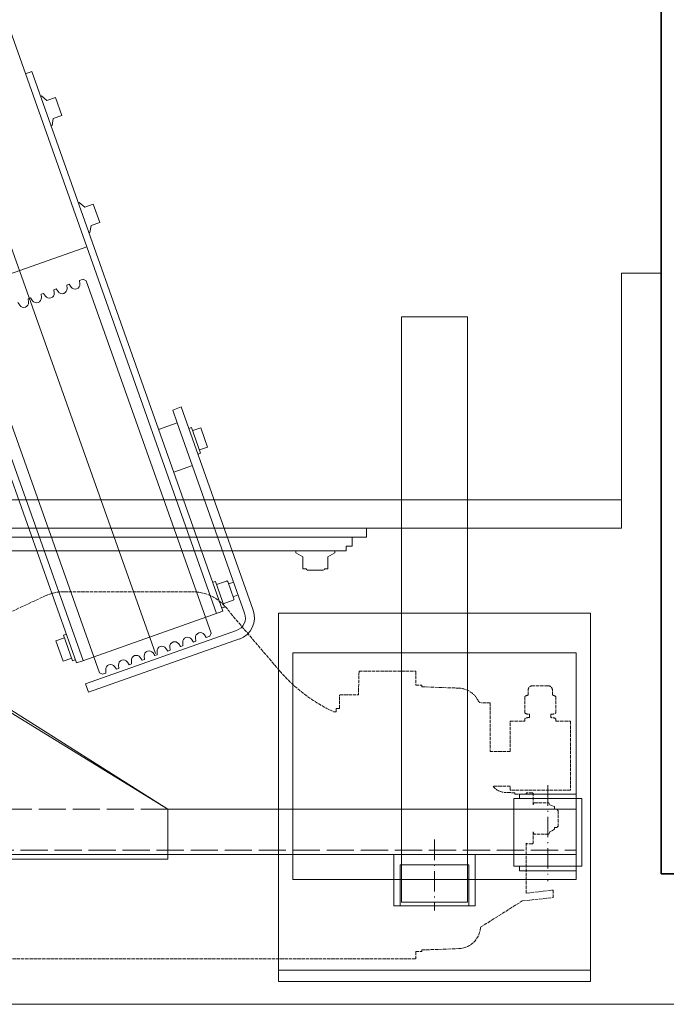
# Model space of a CAD drawing. Header units: millimetres. Extents: x 144573 to 336993, y 74252 to 247042.
# Tile 149 of 256: x 162926 to 163496, y 188853 to 189721. Entities that reach past the tile are written whole.
import ezdxf

# ---------------------------------------------------------------- set-up
doc = ezdxf.new("R2010")
doc.units = ezdxf.units.MM
doc.linetypes.add('ACAD_ISO02W100', pattern=[15, 12, -3])
doc.linetypes.add('ACAD_ISO10W100', pattern=[18.5, 12, -3, 0.5, -3])
for name, color, linetype, lineweight in [('CONT_25', 255, 'Continuous', 0), ('DASH_25', 255, 'ACAD_ISO02W100', 0), ('DASHD_25', 255, 'ACAD_ISO10W100', 0), ('NOVÁ TENKÁ', 255, 'Continuous', 0), ('OBRYSY', 255, 'Continuous', 0)]:
    doc.layers.add(name, color=color, linetype=linetype, lineweight=lineweight)

# ---------------------------------------------------------------- blocks, each defined once
blk = doc.blocks.new('MX20_Planview')
at = {"layer": 'DASH_25', "ltscale": 0.25}
for p, q in [((58.22, 667.01), (58.22, 679.77)), ((58.22, 679.77), (119.22, 679.77)), ((119.22, 679.77), (119.22, 626.77)), ((136, 667.74), (137.2, 668.94)), ((137.2, 668.94), (150.8, 668.94)), ((150.8, 668.94), (152, 667.74)), ((35.42, 664.05), (31.14, 664.05)), ((36.62, 667.01), (50.86, 667.01)), ((55.16, 662.65), (52.06, 662.65)), ((56.36, 667.01), (58.22, 667.01)), ((130.14, 660.67), (132, 661.74)), ((130.14, 648.02), (130.14, 660.67)), ((132, 661.74), (133.59, 665.71)), ((133.59, 665.71), (136, 665.71)), ((136, 665.71), (136, 667.74)), ((152, 667.74), (152, 665.71)), ((152, 665.71), (153.61, 665.71)), ((153.61, 665.71), (156, 661.74)), ((156, 661.74), (157.86, 660.67)), ((157.86, 660.67), (157.86, 648.02)), ((207.3, 664.74), (213.81, 664.77)), ((209.91, 640.94), (207.3, 664.74)), ((216.81, 637.28), (213.81, 664.77)), ((26.94, 659.85), (26.94, 646.69)), ((55.16, 643.89), (52.06, 643.89)), ((122, 646.94), (121.5, 646.44)), ((121.5, 646.44), (121.5, 641.44)), ((132, 646.94), (122, 646.94)), ((132, 646.94), (130.14, 648.02)), ((157.86, 648.02), (156, 646.94)), ((156, 646.94), (166, 646.94)), ((166, 646.94), (166.5, 646.44)), ((166.5, 646.44), (166.5, 641.44)), ((35.42, 642.49), (31.14, 642.49)), ((36.62, 639.53), (50.86, 639.53)), ((56.36, 639.53), (58.22, 639.53)), ((58.22, 626.77), (58.22, 639.53)), ((121.5, 641.44), (122, 640.94)), ((122, 640.94), (122.65, 640.94)), ((122.65, 640.94), (122.58, 640.94)), ((122.65, 630.94), (122.65, 640.94)), ((166.5, 641.44), (166, 640.94)), ((209.91, 640.94), (166, 640.94)), ((240.03, 600.58), (216.81, 637.28)), ((85.01, 626.77), (58.22, 626.77)), ((85.01, 626.77), (85.01, 608.94)), ((115.71, 626.77), (115.71, 611.82)), ((119.22, 626.77), (115.71, 626.77)), ((121.39, 630.94), (121.2, 622.63)), ((121.39, 630.94), (122.65, 630.94)), ((122.65, 630.94), (122.58, 630.94)), ((42, 608.94), (85.01, 608.94)), ((42, 608.94), (42, 601.25)), ((27.95, 548.94), (29.08, 581.31)), ((260.05, 548.94), (258.92, 581.31)), ((260.05, 548.94), (258.92, 581.31)), ((26.5, 548.94), (27.95, 548.94)), ((26.5, 543.5), (26.5, 548.94)), ((261.5, 548.94), (260.05, 548.94)), ((261.5, 548.94), (260.05, 548.94)), ((261.5, 543.5), (261.5, 548.94)), ((14.25, 543.5), (26.5, 543.5)), ((14.25, 493.5), (14.25, 543.5)), ((261.5, 543.5), (268, 543.5)), ((268, -543.5), (268, 543.5)), ((14.25, 493.5), (35.1, 492.94)), ((35.1, 476.71), (35.1, 492.94)), ((47.1, 476.21), (35.6, 476.21)), ((47.1, 473.21), (47.1, 476.21)), ((50.02, 473.21), (47.1, 473.21)), ((50.02, 473.21), (50.02, 471.22)), ((13.84, 423.43), (-37.67, 379.54)), ((-55.94, 233.58), (-55.94, 345.96)), ((-27.63, 164), (-52.19, 216.67))]:
    blk.add_line(p, q, dxfattribs=at)
for centre, radius, start, end in [((31.14, 659.85), 4.2, 90, 180), ((40.59, 663.58), 5.25, 139.11761, 174.81528), ((46.89, 663.58), 5.25, 349.84147, 40.88239), ((60.33, 663.58), 5.25, 139.11761, 190.15853), ((31.14, 646.69), 4.2, 180, 270), ((46.89, 642.97), 5.25, 319.11761, 10.15853), ((60.33, 642.97), 5.25, 169.84147, 220.88239), ((40.59, 642.97), 5.25, 185.18472, 220.88239), ((107.21, 622.94), 14, 307.39164, 360), ((39, 601.25), 3, 288.03429, 360), ((238.93, 580.61), 20, 2, 86.84122), ((49.07, 580.61), 20, 117.19865, 178), ((-77.38, 530.07), 140.33, 310.54203, 335.20761), ((35.6, 476.71), 0.5, 180, 270), ((-15.94, 345.96), 40, 122.89816, 180), ((-15.94, 233.58), 40, 180, 205)]:
    blk.add_arc(centre, radius, start, end, dxfattribs=at)
blk = doc.blocks.new('10030_TravellingCableSupport_769652_0')
at = {"layer": 'CONT_25', "color": 7, "ltscale": 15}
for p, q in [((-4, 110), (-4, -110)), ((-4, 110), (0, 110)), ((0, 110), (0, -110)), ((-4, 75), (-180, 75)), ((-180, 75), (-180, -325)), ((-136, 75), (-176, 75)), ((-4, -110), (-136, -325)), ((0, -110), (-136, -325)), ((0, -110), (-4, -110)), ((-180, -325), (-136, -325)), ((-176, -325), (-176, -685)), ((-136, -325), (-136, -685)), ((-176, -629.99), (-186, -629.99)), ((-136, -629.99), (-126.68, -629.99)), ((-136, -685), (-176, -685))]:
    blk.add_line(p, q, dxfattribs=at)
at = {"layer": 'CONT_25', "color": 7, "ltscale": 2}
for p, q in [((-176, 75), (-176, -325)), ((-176, -524.25), (-221, -524.25)), ((-221, -595.75), (-221, -524.25)), ((-185, -529.75), (-221, -529.75)), ((-185, -590.25), (-185, -529.75)), ((-185, -590.25), (-221, -590.25)), ((-176, -595.75), (-221, -595.75))]:
    blk.add_line(p, q, dxfattribs=at)
at = {"layer": 'CONT_25', "color": 7, "ltscale": 1.5}
for p, q in [((-126.52, -630), (-186.16, -630)), ((-186.16, -630), (-186.16, -690)), ((-176.16, -630), (-186.16, -630)), ((-136.52, -630), (-126.52, -630)), ((-136, -629.99), (-126.56, -629.99)), ((-126.52, -630), (-126.52, -690)), ((-186.16, -635), (-190.16, -635)), ((-190.16, -635), (-190.16, -685)), ((-126.52, -635), (-122.52, -635)), ((-122.52, -635), (-122.52, -685)), ((-186.16, -685), (-190.16, -685)), ((-126.52, -685), (-122.52, -685)), ((-126.52, -690), (-186.16, -690))]:
    blk.add_line(p, q, dxfattribs=at)
at = {"layer": 'DASH_25', "color": 7, "ltscale": 2}
for p, q in [((-172, 75), (-172, -685)), ((-136, -325), (-136, 75))]:
    blk.add_line(p, q, dxfattribs=at)
at = {"layer": 'DASHD_25', "color": 7, "ltscale": 1.5}
for p, q in [((-162.74, -560), (-225.31, -560)), ((-114.83, -660), (-199.44, -660))]:
    blk.add_line(p, q, dxfattribs=at)
blk = doc.blocks.new('10030_Elevator_0')
at = {"layer": 'NOVÁ TENKÁ'}
for p, q in [((-775, 1880), (-775, 205)), ((-750, 1855), (-750, 205)), ((-885.49, 616.04), (885.09, 1245.09)), ((-891.82, 679.78), (527.46, 1183.53)), ((-526.87, 676.67), (892.48, 1180.44)), ((-780.8, 725.75), (-417.86, 854.21)), ((-526.87, 676.67), (-568.57, 794.5)), ((-902.67, 665.38), (-591.66, 775.71)), ((-795, 763.39), (-795, 448)), ((-783, 762.5), (-783, 430)), ((-578.35, 735.76), (-575.96, 737.41)), ((-372.15, 725.06), (-374.15, 730.72)), ((-893.92, 685.72), (-780.8, 725.75)), ((-735.09, 596.61), (-372.15, 725.06)), ((-572.67, 728.16), (-575.58, 727.93)), ((-574.34, 724.45), (-571.94, 726.1)), ((-572.67, 728.16), (-571.94, 726.1)), ((-568.66, 716.85), (-571.57, 716.62)), ((-570.33, 713.14), (-567.93, 714.79)), ((-568.66, 716.85), (-567.93, 714.79)), ((-393.55, 716.61), (-397.68, 711.78)), ((-393.83, 717.39), (-393.55, 716.61)), ((-874.33, 703.79), (-892.24, 697.45)), ((-871.66, 696.25), (-874.33, 703.79)), ((-564.65, 705.54), (-567.55, 705.31)), ((-564.65, 705.54), (-563.92, 703.48)), ((-420.23, 708.05), (-419.95, 707.27)), ((-419.95, 707.27), (-413.71, 706.11)), ((-411.04, 698.57), (-413.71, 706.11)), ((-411.04, 698.57), (-395.01, 704.24)), ((-397.68, 711.78), (-395.01, 704.24)), ((-889.57, 689.91), (-892.24, 697.45)), ((-869.3, 697.08), (-891.93, 689.07)), ((-868.47, 694.72), (-869.3, 697.08)), ((-566.32, 701.83), (-563.92, 703.48)), ((-891.09, 686.72), (-891.93, 689.07)), ((-560.64, 694.23), (-563.54, 694)), ((-562.31, 690.52), (-559.91, 692.17)), ((-560.64, 694.23), (-559.91, 692.17)), ((-919.81, 674.96), (-912.27, 677.63)), ((-865.23, 544.71), (-912.27, 677.63)), ((-891.92, 680.06), (-893.92, 685.72)), ((-848.14, 556.59), (-891.92, 680.06)), ((-556.63, 682.92), (-559.53, 682.69)), ((-555.51, 679.77), (-556.73, 677.22)), ((-556.63, 682.92), (-555.51, 679.77)), ((-487.82, 683.25), (-491.95, 678.42)), ((-491.95, 678.42), (-489.28, 670.88)), ((-488.1, 684.02), (-487.82, 683.25)), ((-872.77, 542.04), (-919.81, 674.96)), ((-556.73, 677.22), (-867.74, 566.89)), ((-526.87, 676.67), (-850.21, 562.22)), ((-514.5, 674.68), (-514.22, 673.9)), ((-514.22, 673.9), (-507.98, 672.74)), ((-505.31, 665.2), (-507.98, 672.74)), ((-505.31, 665.2), (-489.28, 670.88)), ((-902.67, 665.38), (-903.89, 662.83)), ((-903.89, 662.83), (-902.77, 659.68)), ((-899.87, 659.91), (-902.77, 659.68)), ((-899.49, 650.43), (-897.09, 652.08)), ((-899.49, 650.43), (-898.76, 648.37)), ((-895.86, 648.6), (-898.76, 648.37)), ((-895.48, 639.12), (-893.08, 640.77)), ((-895.48, 639.12), (-894.75, 637.06)), ((-891.85, 637.29), (-894.75, 637.06)), ((-891.47, 627.81), (-889.07, 629.46)), ((-891.47, 627.81), (-890.74, 625.75)), ((-887.83, 625.98), (-890.74, 625.75)), ((-887.46, 616.5), (-885.06, 618.15)), ((-887.46, 616.5), (-886.72, 614.44)), ((-883.82, 614.67), (-886.72, 614.44)), ((-682.11, 596.79), (-687.95, 613.29)), ((-883.44, 605.19), (-881.04, 606.84)), ((-883.44, 605.19), (-882.71, 603.13)), ((-879.81, 603.36), (-882.71, 603.13)), ((-719.82, 583.44), (-725.66, 599.94)), ((-670.8, 600.79), (-682.11, 596.79)), ((-668.13, 593.25), (-670.8, 600.79)), ((-879.43, 593.88), (-877.03, 595.53)), ((-879.43, 593.88), (-878.7, 591.82)), ((-875.8, 592.05), (-878.7, 591.82)), ((-682.11, 596.79), (-849.91, 537.4)), ((-848.21, 556.57), (-735.09, 596.61)), ((-668.13, 593.25), (-847.24, 529.86)), ((-875.42, 582.57), (-873.02, 584.22)), ((-875.42, 582.57), (-874.69, 580.51)), ((-708.77, 576.22), (-686.15, 584.22)), ((-688.98, 583.22), (-686.74, 576.91)), ((-686.98, 586.58), (-686.15, 584.22)), ((-871.79, 580.74), (-874.69, 580.51)), ((-709.61, 578.57), (-708.77, 576.22)), ((-705.95, 577.22), (-703.71, 570.9)), ((-703.44, 570.15), (-686.48, 576.15)), ((-686.74, 576.91), (-686.48, 576.15)), ((-871.41, 571.26), (-869.01, 572.91)), ((-871.41, 571.26), (-870.29, 568.11)), ((-870.29, 568.11), (-867.74, 566.89)), ((-822.76, 565.58), (-821.92, 563.22)), ((-703.44, 570.15), (-703.71, 570.9)), ((-845.38, 557.57), (-844.55, 555.21)), ((-844.55, 555.21), (-821.92, 563.22)), ((-838.61, 547.42), (-841.72, 556.21)), ((-821.64, 553.42), (-824.75, 562.22)), ((-837.46, 546.87), (-822.19, 552.27)), ((-833.89, 543.07), (-835.48, 547.57)), ((-822.57, 547.08), (-824.17, 551.57)), ((-800.33, 486), (-796.72, 492.25)), ((-796.72, 492.25), (-795, 492.25)), ((-811.37, 483), (-812, 481.92)), ((-812, 481.92), (-812, 468.09)), ((-811, 483), (-811.37, 483)), ((-800.33, 486), (-811, 486)), ((-811, 483), (-811, 486)), ((-811.37, 467), (-812, 468.09)), ((-811, 467), (-811.37, 467)), ((-811, 464), (-811, 467)), ((-811, 464), (-800.33, 464)), ((-800.33, 464), (-796.72, 457.75)), ((-796.72, 457.75), (-795, 457.75)), ((-791, 448), (-795, 448)), ((-791, 442.5), (-791, 448)), ((-791, 442.5), (-783, 442.5)), ((-775, 430), (-783, 430))]:
    blk.add_line(p, q, dxfattribs=at)
for points in [[(-850, 507.5), (-1175, 507.5), (-1175, 232.5), (-850, 232.5)], [(-885, 495), (-1085, 495), (-1085, 245), (-885, 245)], [(-1072, 341), (-1072, 399), (-1105, 399), (-1105, 341)], [(-588.5, 341), (-588.5, 399), (-1105, 399), (-1105, 341)]]:
    blk.add_lwpolyline(points, close=True, dxfattribs=at)
for points in [[(-1165, 507.5), (-1165, 232.5)], [(-775, 205), (-550, 205), (-550, 170)]]:
    blk.add_lwpolyline(points, dxfattribs=at)
at = {"layer": 'NOVÁ TENKÁ', "lineweight": 35}
blk.add_lwpolyline([(-1080, 170), (980, 170), (980, 120), (-1080, 120)], close=True, dxfattribs=at)
at = {"layer": 'NOVÁ TENKÁ'}
for centre, radius, start, end in [((-575.92, 732.22), 4.3, 124.53137, 274.53137), ((-571.91, 720.91), 4.3, 124.53137, 274.53137), ((-567.89, 709.6), 4.3, 124.53137, 274.53137), ((-563.88, 698.29), 4.3, 124.53137, 274.53137), ((-559.87, 686.98), 4.3, 124.53137, 274.53137), ((-899.53, 655.62), 4.3, 304.53137, 94.53137), ((-895.52, 644.31), 4.3, 304.53137, 94.53137), ((-891.51, 633), 4.3, 304.53137, 94.53137), ((-887.49, 621.69), 4.3, 304.53137, 94.53137), ((-883.48, 610.38), 4.3, 304.53137, 94.53137), ((-879.47, 599.07), 4.3, 304.53137, 94.53137), ((-875.46, 587.76), 4.3, 304.53137, 94.53137), ((-871.45, 576.45), 4.3, 304.53137, 94.53137), ((-837.76, 547.72), 0.9, 199.49073, 289.49073), ((-822.49, 553.12), 0.9, 289.49073, 19.49073), ((-853.92, 548.71), 20, 199.49073, 289.49073), ((-853.92, 548.71), 12, 199.49073, 289.49073)]:
    blk.add_arc(centre, radius, start, end, dxfattribs=at)
at = {"layer": 'NOVÁ TENKÁ', "rotation": 180}
blk.add_blockref('MX20_Planview', (-887, 930), dxfattribs=at)
at = {"layer": 'NOVÁ TENKÁ'}
blk.add_blockref('10030_TravellingCableSupport_769652_0', (-887, 930), dxfattribs=at)

msp = doc.modelspace()

# ---------------------------------------------------------------- linework, layer by layer
at = {"layer": 'OBRYSY'}
msp.add_line((163661.48, 188852.759), (161561.48, 188852.759), dxfattribs=at)

# ---------------------------------------------------------------- block references
at = {"rotation": 90}
msp.add_blockref('10030_Elevator_0', (163661.479, 190047.758), dxfattribs=at)

doc.saveas('drawing.dxf')
